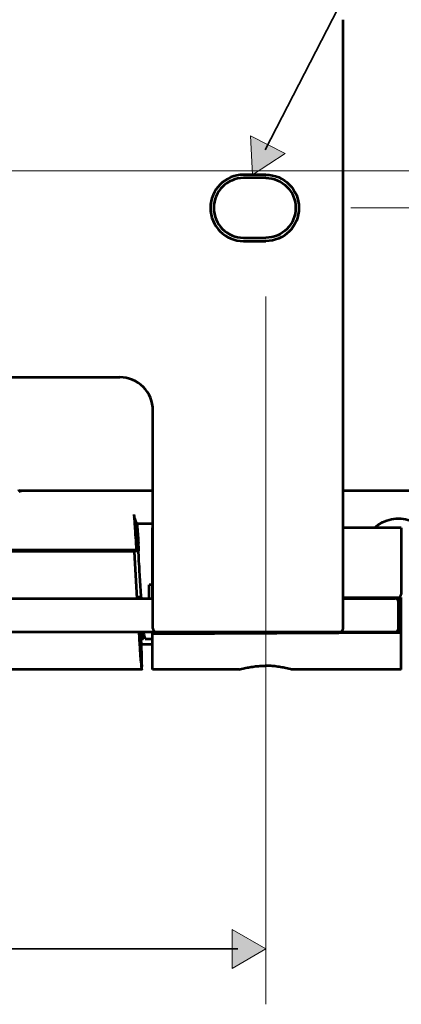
# Model space of a CAD drawing. Header units: millimetres. Extents: x 0 to 820, y 0 to 1200.
# Tile 38 of 81: x 354 to 389, y 624 to 713. Entities that reach past the tile are written whole.
import ezdxf

# ---------------------------------------------------------------- set-up
doc = ezdxf.new("R2010")
doc.units = ezdxf.units.MM
doc.header["$MEASUREMENT"] = 0
doc.layers.add('Layer 1', color=7, linetype='Continuous', lineweight=0)

# ---------------------------------------------------------------- blocks, each defined once
blk = doc.blocks.new('Block_3')
at = {"layer": 'Layer 1', "color": 18, "lineweight": 53, "true_color": 0x010101}
for p, q in [((354.519, 670.765), (354.541, 670.626)), ((366.54, 670.767), (354.531, 670.767)), ((400.744, 670.767), (383.74, 670.767)), ((365.096, 667.8), (364.84, 668.462)), ((366.54, 667.8), (365.095, 667.8)), ((365.047, 665.416), (302.432, 665.416)), ((304.274, 665.364), (363.205, 665.364)), ((365.129, 665.337), (363.21, 665.337)), ((365.047, 665.416), (365.129, 665.337)), ((365.48, 661.166), (365.121, 661.166)), ((365.844, 657.424), (366.49, 657.424))]:
    blk.add_line(p, q, dxfattribs=at)
for points in [[(354.531, 670.767), (354.53, 670.767), (354.529, 670.768), (354.528, 670.771), (354.528, 670.774), (354.529, 670.78), (354.53, 670.785), (354.531, 670.788), (354.532, 670.796), (354.532, 670.803), (354.532, 670.809), (354.531, 670.815), (354.53, 670.821), (354.53, 670.828), (354.529, 670.834)], [(354.532, 670.793), (354.532, 670.791), (354.532, 670.788), (354.532, 670.785), (354.532, 670.782), (354.532, 670.78), (354.532, 670.776), (354.532, 670.773), (354.532, 670.77), (354.532, 670.773), (354.531, 670.776)], [(364.824, 668.646), (364.827, 668.607), (364.829, 668.568), (364.832, 668.529), (364.835, 668.49), (364.837, 668.451), (364.84, 668.411), (364.842, 668.372), (364.845, 668.333), (364.848, 668.294), (364.85, 668.255)], [(364.824, 668.646), (364.825, 668.628), (364.827, 668.609), (364.828, 668.591), (364.829, 668.572), (364.829, 668.559), (364.829, 668.54), (364.83, 668.521), (364.831, 668.503), (364.833, 668.488), (364.836, 668.474), (364.84, 668.462)], [(364.85, 668.255), (364.862, 668.079), (364.881, 667.795), (364.9, 667.511), (364.908, 667.403), (364.928, 667.119), (364.947, 666.835), (364.967, 666.551), (364.986, 666.267), (365.007, 665.983), (365.027, 665.699), (365.047, 665.416)], [(365.096, 667.8), (365.11, 667.638), (365.125, 667.463), (365.126, 667.451), (365.141, 667.276), (365.154, 667.102), (365.168, 666.927), (365.181, 666.752), (365.194, 666.577), (365.206, 666.402), (365.219, 666.227), (365.231, 666.052)], [(365.137, 666.042), (365.133, 666.041), (365.13, 666.039), (365.128, 666.036), (365.127, 666.032), (365.126, 666.025), (365.126, 666.016), (365.127, 666.001), (365.128, 665.997), (365.13, 665.971), (365.13, 665.948), (365.129, 665.926), (365.128, 665.902), (365.126, 665.89), (365.123, 665.863), (365.121, 665.834), (365.12, 665.799), (365.121, 665.757), (365.122, 665.702), (365.124, 665.641), (365.124, 665.619), (365.126, 665.547), (365.127, 665.477), (365.128, 665.407), (365.129, 665.337)], [(365.176, 665.805), (365.173, 665.827), (365.17, 665.846), (365.166, 665.868), (365.161, 665.889), (365.157, 665.912), (365.155, 665.934), (365.154, 665.958), (365.154, 665.982), (365.154, 665.986), (365.154, 666.005), (365.154, 666.017), (365.153, 666.026), (365.151, 666.032), (365.149, 666.036), (365.145, 666.039), (365.142, 666.041), (365.137, 666.042)], [(365.48, 661.166), (365.475, 661.256), (365.45, 661.72), (365.424, 662.184), (365.396, 662.648), (365.369, 663.112), (365.34, 663.576), (365.312, 664.04), (365.31, 664.069), (365.281, 664.533), (365.255, 664.915), (365.229, 665.242), (365.203, 665.536), (365.176, 665.805)], [(365.843, 657.424), (365.831, 657.472), (365.819, 657.521), (365.806, 657.569), (365.794, 657.618), (365.781, 657.666), (365.768, 657.715), (365.756, 657.763), (365.744, 657.812), (365.733, 657.861), (365.722, 657.909)]]:
    blk.add_lwpolyline(points, dxfattribs=at)
for points in [[(354.382, 670.916), (354.383, 670.834), (354.449, 670.767), (354.531, 670.767)], [(386.556, 667.45), (387.436, 668.248), (388.682, 668.502), (389.804, 668.113)], [(365.278, 665.347), (365.263, 665.582), (365.247, 665.817), (365.23, 666.052)], [(365.48, 661.166), (365.485, 661.124), (365.489, 661.083), (365.494, 661.042)], [(365.697, 658.031), (365.704, 657.991), (365.713, 657.95), (365.722, 657.91)]]:
    blk.add_open_spline(points, degree=3, dxfattribs=at)
blk = doc.blocks.new('Block_14')
at = {"layer": 'Layer 1', "true_color": 0x1d1d1b, "transparency": 33554687}
h = blk.add_hatch(color=250, dxfattribs=at)
h.dxf.hatch_style = 2
h.paths.add_polyline_path([(373.693, 627.636), (376.74, 629.395), (373.693, 631.155)])
at = {"layer": 'Layer 1', "color": 250, "lineweight": 18, "true_color": 0x1d1d1b}
for p, q in [((336.107, 699.702), (447.916, 699.702)), ((384.44, 696.342), (427.004, 696.342)), ((376.74, 688.342), (376.74, 624.395))]:
    blk.add_line(p, q, dxfattribs=at)
at = {"layer": 'Layer 1', "color": 250, "lineweight": 35, "true_color": 0x1d1d1b}
blk.add_line((294.271, 629.396), (374.208, 629.396), dxfattribs=at)
at = {"layer": 'Layer 1'}
blk.add_lwpolyline([(373.693, 627.636), (376.74, 629.395), (373.693, 631.155)], close=True, dxfattribs=at)
blk = doc.blocks.new('Block_33')
at = {"layer": 'Layer 1', "true_color": 0x1d1d1b, "transparency": 33554687}
h = blk.add_hatch(color=250, dxfattribs=at)
h.dxf.hatch_style = 2
h.paths.add_polyline_path([(378.493, 701.25), (375.538, 699.342), (375.363, 702.855)])
at = {"layer": 'Layer 1', "color": 250, "lineweight": 35, "true_color": 0x1d1d1b}
blk.add_line((376.693, 701.595), (412.116, 770.664), dxfattribs=at)
at = {"layer": 'Layer 1', "color": 18, "lineweight": 53, "true_color": 0x010101}
for p, q in [((383.74, 658.342), (383.74, 713.342)), ((376.74, 699.342), (374.74, 699.342)), ((376.74, 699.042), (374.74, 699.042)), ((374.74, 693.642), (376.739, 693.642)), ((374.74, 693.342), (376.739, 693.342)), ((303.94, 681.042), (363.54, 681.042)), ((366.54, 658.342), (366.54, 678.042)), ((366.54, 667.442), (366.49, 667.442)), ((366.49, 661.042), (366.49, 667.442)), ((388.99, 667.442), (383.74, 667.442)), ((388.99, 667.442), (388.99, 661.459)), ((364.856, 665.311), (302.623, 665.311)), ((364.887, 665.283), (364.856, 665.311)), ((364.856, 665.311), (365.087, 661.042)), ((365.111, 661.042), (364.887, 665.283)), ((366.49, 662.292), (366.19, 662.292)), ((366.19, 661.042), (366.19, 662.292)), ((300.94, 661.042), (366.54, 661.042)), ((366.49, 661.26), (366.54, 661.259)), ((383.74, 661.169), (388.99, 661.142)), ((383.74, 661.042), (388.44, 661.042)), ((388.74, 660.742), (388.74, 661.143)), ((388.99, 654.642), (388.99, 661.142)), ((388.74, 658.342), (388.74, 660.742)), ((388.74, 658.042), (388.74, 658.444)), ((279.04, 658.042), (388.44, 658.042)), ((365.481, 657.422), (365.643, 657.422)), ((365.638, 657.565), (365.615, 658.027)), ((365.622, 657.506), (365.643, 657.423)), ((388.99, 658.043), (366.489, 657.925)), ((388.99, 657.942), (366.489, 657.824)), ((366.49, 654.642), (366.49, 658.042)), ((366.49, 656.907), (365.501, 656.907)), ((365.534, 654.642), (301.945, 654.642)), ((374.323, 654.642), (366.489, 654.642)), ((388.99, 654.642), (379.056, 654.642))]:
    blk.add_line(p, q, dxfattribs=at)
at = {"layer": 'Layer 1'}
blk.add_lwpolyline([(378.493, 701.25), (375.538, 699.342), (375.363, 702.855)], close=True, dxfattribs=at)
at = {"layer": 'Layer 1', "color": 18, "lineweight": 53, "true_color": 0x010101}
for points in [[(388.87, 661.143), (388.881, 661.174), (388.893, 661.206), (388.905, 661.238), (388.917, 661.269), (388.929, 661.301), (388.941, 661.333), (388.954, 661.364), (388.965, 661.396), (388.977, 661.428), (388.989, 661.459)], [(374.323, 654.642), (374.415, 654.667), (374.549, 654.701), (374.683, 654.733), (374.817, 654.764), (374.95, 654.792), (375.082, 654.818), (375.169, 654.834), (375.3, 654.857), (375.431, 654.878), (375.56, 654.896), (375.689, 654.913), (375.817, 654.928), (375.945, 654.94), (376.071, 654.951), (376.197, 654.959), (376.321, 654.966), (376.445, 654.971), (376.568, 654.974), (376.69, 654.975)], [(379.056, 654.642), (378.965, 654.667), (378.83, 654.701), (378.696, 654.733), (378.562, 654.764), (378.429, 654.792), (378.297, 654.818), (378.21, 654.834), (378.079, 654.857), (377.948, 654.878), (377.818, 654.896), (377.69, 654.913), (377.562, 654.928), (377.434, 654.94), (377.308, 654.951), (377.182, 654.959), (377.058, 654.966), (376.934, 654.971), (376.812, 654.974), (376.689, 654.975)]]:
    blk.add_lwpolyline(points, dxfattribs=at)
for points in [[(374.74, 699.342), (373.083, 699.342), (371.74, 697.999), (371.74, 696.342)], [(376.74, 699.342), (378.397, 699.342), (379.74, 697.999), (379.74, 696.342)], [(374.74, 699.042), (373.248, 699.042), (372.039, 697.833), (372.039, 696.342)], [(376.739, 699.042), (378.231, 699.042), (379.44, 697.833), (379.44, 696.342)], [(371.74, 696.342), (371.74, 694.685), (373.083, 693.342), (374.74, 693.342)], [(372.039, 696.342), (372.039, 694.851), (373.248, 693.642), (374.74, 693.642)], [(379.44, 696.342), (379.44, 694.851), (378.231, 693.642), (376.739, 693.642)], [(379.74, 696.342), (379.74, 694.685), (378.397, 693.342), (376.74, 693.342)], [(365.661, 680.163), (365.098, 680.726), (364.335, 681.042), (363.54, 681.042)], [(366.54, 678.042), (366.54, 678.837), (366.224, 679.601), (365.661, 680.163)], [(388.74, 660.742), (388.74, 660.908), (388.605, 661.042), (388.44, 661.042)], [(366.54, 658.342), (366.54, 658.176), (366.674, 658.042), (366.839, 658.042)], [(383.44, 658.042), (383.605, 658.042), (383.739, 658.176), (383.739, 658.342)], [(388.44, 658.042), (388.605, 658.042), (388.739, 658.176), (388.739, 658.342)]]:
    blk.add_open_spline(points, degree=3, dxfattribs=at)
blk = doc.blocks.new('Block_36')
at = {"layer": 'Layer 1', "color": 18, "lineweight": 53, "true_color": 0x010101}
for points in [[(365.257, 658.041), (365.261, 657.988), (365.282, 657.647), (365.304, 657.306), (365.326, 656.98), (365.348, 656.64), (365.366, 656.394), (365.39, 656.053), (365.402, 655.898), (365.429, 655.558), (365.446, 655.347), (365.463, 655.163), (365.478, 655.005), (365.479, 654.994), (365.492, 654.875), (365.505, 654.773), (365.51, 654.733), (365.516, 654.701), (365.519, 654.687), (365.526, 654.657), (365.527, 654.654), (365.528, 654.647), (365.531, 654.643), (365.534, 654.642)], [(365.461, 656.042), (365.459, 656.043), (365.457, 656.045), (365.456, 656.049), (365.455, 656.05), (365.454, 656.055), (365.449, 656.076), (365.445, 656.097), (365.442, 656.117), (365.434, 656.176), (365.426, 656.246), (365.425, 656.25), (365.415, 656.342), (365.402, 656.48), (365.394, 656.57), (365.386, 656.658), (365.37, 656.859), (365.359, 657.003), (365.344, 657.203), (365.33, 657.399), (365.316, 657.599), (365.313, 657.64), (365.299, 657.841), (365.286, 658.041)], [(365.426, 658.041), (365.428, 657.999), (365.435, 657.799), (365.443, 657.599), (365.45, 657.403), (365.456, 657.203), (365.461, 657.058), (365.466, 656.858), (365.468, 656.77), (365.472, 656.57), (365.474, 656.48), (365.475, 656.341), (365.475, 656.251), (365.475, 656.249), (365.474, 656.176), (365.472, 656.118), (365.471, 656.098), (365.469, 656.076), (365.466, 656.053), (365.466, 656.05), (365.465, 656.049), (365.464, 656.045), (365.463, 656.043), (365.461, 656.042)], [(365.465, 657.806), (365.464, 657.823), (365.463, 657.847), (365.462, 657.87), (365.462, 657.877), (365.461, 657.901), (365.46, 657.925), (365.459, 657.948), (365.458, 657.972), (365.458, 657.996), (365.457, 658.02), (365.456, 658.043)], [(365.534, 654.642), (365.537, 654.643), (365.539, 654.647), (365.541, 654.653), (365.541, 654.655), (365.542, 654.664), (365.546, 654.696), (365.548, 654.729), (365.549, 654.763), (365.552, 654.858), (365.553, 654.972), (365.553, 654.977), (365.552, 655.123), (365.548, 655.354), (365.546, 655.489), (365.542, 655.632), (365.534, 655.949), (365.527, 656.178), (365.516, 656.495), (365.505, 656.801), (365.493, 657.117), (365.491, 657.173), (365.478, 657.49), (365.465, 657.806)], [(365.495, 658.041), (365.496, 658.038), (365.506, 657.984), (365.517, 657.93), (365.529, 657.876), (365.534, 657.853), (365.548, 657.8), (365.561, 657.746), (365.575, 657.693), (365.582, 657.667), (365.596, 657.613), (365.609, 657.56), (365.622, 657.506)], [(365.643, 657.422), (365.643, 657.422), (365.644, 657.423), (365.643, 657.425), (365.643, 657.425), (365.643, 657.43), (365.643, 657.433), (365.643, 657.44), (365.643, 657.446), (365.643, 657.45), (365.643, 657.464), (365.643, 657.467), (365.642, 657.481), (365.642, 657.495), (365.641, 657.51), (365.64, 657.522), (365.64, 657.536), (365.639, 657.55), (365.638, 657.565)], [(365.643, 657.423), (365.643, 657.423), (365.643, 657.423), (365.643, 657.422), (365.643, 657.422)]]:
    blk.add_lwpolyline(points, dxfattribs=at)

msp = doc.modelspace()

# ---------------------------------------------------------------- block references
at = {"layer": 'Layer 1'}
for name in ['Block_3', 'Block_14', 'Block_33', 'Block_36']:
    msp.add_blockref(name, (0, 0), dxfattribs=at)

doc.saveas('drawing.dxf')
